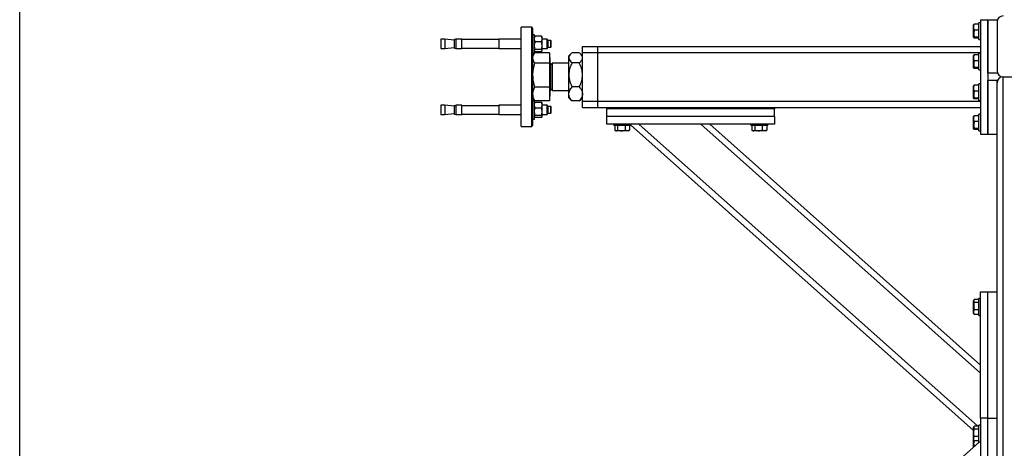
# Model space of a CAD drawing. Header units: millimetres. Extents: x 5 to 589, y 5 to 415.
# Tile 5 of 68: x 151 to 216, y 128 to 156. Entities that reach past the tile are written whole.
import ezdxf

# ---------------------------------------------------------------- set-up
doc = ezdxf.new("R2010")
doc.units = ezdxf.units.MM
doc.layers.add('TRAIT-FORT', color=4, linetype='Continuous', lineweight=25)

msp = doc.modelspace()

# ---------------------------------------------------------------- linework, layer by layer
at = {"layer": 'TRAIT-FORT', "color": 4, "linetype": 'Continuous', "lineweight": 25}
for p, q in [((151.186, 49.927), (151.186, 200.426)), ((213.778, 155.855), (213.764, 155.83)), ((213.764, 155.023), (213.764, 155.83)), ((214.114, 155.879), (213.814, 155.879)), ((214.214, 155.977), (214.114, 155.977)), ((214.114, 155.935), (214.114, 155.977)), ((214.114, 154.877), (214.114, 155.935)), ((214.214, 156.177), (214.714, 156.177)), ((214.214, 156.177), (214.214, 148.677)), ((214.714, 152.677), (214.714, 156.177)), ((214.714, 156.177), (215.314, 156.177)), ((214.714, 156.177), (214.714, 148.677)), ((215.314, 156.027), (215.314, 152.827)), ((184.789, 155.677), (184.089, 155.677)), ((184.089, 149.177), (184.089, 155.677)), ((184.839, 155.627), (184.789, 155.677)), ((184.789, 152.427), (184.789, 155.677)), ((184.839, 155.627), (184.839, 152.427)), ((184.964, 155.192), (184.839, 155.192)), ((184.964, 154.011), (184.964, 155.192)), ((184.974, 155.057), (184.964, 155.042)), ((185.414, 155.093), (185.014, 155.093)), ((185.464, 155.042), (185.453, 155.057)), ((185.464, 154.908), (185.464, 155.042)), ((214.114, 155.487), (213.814, 155.487)), ((179.071, 154.892), (178.814, 154.892)), ((178.814, 154.892), (178.814, 154.292)), ((179.689, 154.838), (179.071, 154.892)), ((179.071, 154.892), (179.071, 154.292)), ((179.799, 154.867), (179.689, 154.867)), ((179.689, 154.867), (179.689, 154.317)), ((180.204, 154.892), (179.799, 154.892)), ((179.799, 154.892), (179.799, 154.292)), ((180.204, 154.292), (180.204, 154.892)), ((182.614, 154.867), (180.204, 154.867)), ((184.089, 154.892), (182.614, 154.892)), ((182.614, 154.892), (182.614, 154.292)), ((185.414, 154.723), (185.014, 154.723)), ((185.464, 154.472), (185.464, 154.908)), ((185.789, 154.892), (185.464, 154.892)), ((185.464, 154.156), (185.464, 154.472)), ((185.864, 154.817), (185.789, 154.892)), ((185.789, 154.292), (185.789, 154.892)), ((186.039, 154.817), (185.864, 154.817)), ((185.864, 154.367), (185.864, 154.817)), ((186.064, 154.792), (186.039, 154.817)), ((186.039, 154.367), (186.039, 154.817)), ((186.064, 154.392), (186.064, 154.792)), ((188.114, 154.027), (188.114, 154.427)), ((188.114, 154.427), (189.114, 154.427)), ((189.114, 154.027), (189.114, 154.427)), ((189.114, 154.427), (214.214, 154.427)), ((213.764, 155.023), (213.778, 154.998)), ((214.114, 155.035), (213.814, 155.035)), ((214.114, 154.974), (213.814, 154.974)), ((214.114, 154.877), (214.214, 154.877)), ((178.814, 154.292), (179.071, 154.292)), ((179.071, 154.292), (179.689, 154.346)), ((179.689, 154.317), (179.799, 154.317)), ((179.799, 154.292), (180.204, 154.292)), ((180.204, 154.317), (182.614, 154.317)), ((182.614, 154.292), (184.089, 154.292)), ((184.839, 153.992), (184.964, 153.992)), ((184.925, 153.951), (184.839, 153.802)), ((184.964, 154.142), (184.974, 154.126)), ((184.964, 153.992), (184.964, 154.011)), ((185.954, 154.009), (184.964, 154.009)), ((185.414, 154.222), (185.014, 154.222)), ((185.014, 154.091), (185.414, 154.091)), ((185.453, 154.126), (185.464, 154.142)), ((185.464, 154.292), (185.789, 154.292)), ((185.464, 154.142), (185.464, 154.156)), ((185.789, 154.292), (185.864, 154.367)), ((185.864, 154.367), (186.039, 154.367)), ((185.954, 154.009), (185.954, 153.329)), ((186.039, 154.367), (186.064, 154.392)), ((187.352, 153.94), (187.214, 153.802)), ((187.214, 153.676), (187.214, 153.802)), ((187.901, 154.007), (187.426, 154.007)), ((188.114, 153.802), (187.975, 153.94)), ((188.114, 154.027), (189.114, 154.027)), ((188.114, 150.827), (188.114, 154.027)), ((189.114, 154.027), (214.214, 154.027)), ((189.114, 150.827), (189.114, 154.027)), ((213.778, 153.855), (213.764, 153.83)), ((213.764, 153.023), (213.764, 153.83)), ((214.114, 153.879), (213.814, 153.879)), ((214.214, 153.977), (214.114, 153.977)), ((214.114, 153.935), (214.114, 153.977)), ((214.114, 152.877), (214.114, 153.935)), ((185.954, 153.329), (184.961, 153.329)), ((185.964, 153.704), (185.954, 153.704)), ((185.954, 153.329), (185.954, 151.746)), ((185.964, 153.704), (185.964, 151.149)), ((186.122, 153.218), (186.014, 153.327)), ((186.014, 153.327), (186.014, 152.938)), ((187.214, 153.327), (186.122, 153.327)), ((186.122, 153.327), (186.122, 151.527)), ((187.214, 152.554), (187.214, 153.676)), ((187.901, 153.345), (187.426, 153.345)), ((214.114, 153.487), (213.814, 153.487)), ((186.014, 152.938), (186.014, 151.527)), ((187.214, 151.305), (187.214, 152.554)), ((213.764, 153.023), (213.778, 152.998)), ((214.114, 153.035), (213.814, 153.035)), ((214.114, 152.974), (213.814, 152.974)), ((214.114, 152.877), (214.214, 152.877)), ((215.314, 152.677), (214.714, 152.677)), ((184.789, 149.177), (184.789, 152.427)), ((184.839, 152.427), (184.839, 149.227)), ((213.778, 151.855), (213.764, 151.83)), ((213.764, 151.023), (213.764, 151.83)), ((214.114, 151.879), (213.814, 151.879)), ((214.214, 151.977), (214.114, 151.977)), ((214.114, 151.935), (214.114, 151.977)), ((214.114, 150.877), (214.114, 151.935)), ((214.714, 148.677), (214.714, 152.177)), ((215.314, 152.177), (214.714, 152.177)), ((215.314, 148.677), (215.314, 152.177)), ((215.714, 152.427), (218.914, 152.427)), ((215.714, 104.927), (215.714, 152.427)), ((185.954, 151.746), (184.961, 151.746)), ((185.954, 151.746), (185.954, 150.844)), ((186.014, 151.527), (186.122, 151.635)), ((186.122, 151.527), (187.214, 151.527)), ((187.214, 151.052), (187.214, 151.305)), ((187.901, 151.764), (187.426, 151.764)), ((214.114, 151.487), (213.814, 151.487)), ((179.071, 150.561), (178.814, 150.561)), ((178.814, 150.561), (178.814, 149.971)), ((179.689, 150.507), (179.071, 150.561)), ((179.071, 150.561), (179.071, 149.971)), ((179.799, 150.536), (179.689, 150.536)), ((179.689, 150.536), (179.689, 149.995)), ((180.204, 150.561), (179.799, 150.561)), ((179.799, 150.561), (179.799, 149.971)), ((180.204, 149.971), (180.204, 150.561)), ((182.614, 150.536), (180.204, 150.536)), ((184.089, 150.561), (182.614, 150.561)), ((182.614, 150.561), (182.614, 149.971)), ((184.839, 151.052), (184.925, 150.902)), ((184.952, 150.861), (184.839, 150.861)), ((184.961, 150.844), (184.929, 150.905)), ((185.954, 150.844), (184.961, 150.844)), ((184.964, 149.661), (184.964, 150.844)), ((184.974, 150.727), (184.964, 150.711)), ((185.014, 150.763), (185.414, 150.763)), ((185.464, 150.711), (185.453, 150.727)), ((185.464, 150.578), (185.464, 150.711)), ((185.464, 150.142), (185.464, 150.578)), ((185.789, 150.561), (185.464, 150.561)), ((185.864, 150.486), (185.789, 150.561)), ((185.789, 149.971), (185.789, 150.561)), ((185.954, 151.149), (185.964, 151.149)), ((187.214, 151.052), (187.352, 150.913)), ((187.351, 150.914), (187.426, 150.846)), ((187.901, 150.846), (187.426, 150.846)), ((187.901, 150.846), (187.976, 150.914)), ((187.975, 150.913), (188.114, 151.052)), ((188.114, 150.827), (189.114, 150.827)), ((188.114, 150.427), (188.114, 150.827)), ((189.114, 150.427), (189.114, 150.827)), ((189.114, 150.827), (214.214, 150.827)), ((213.764, 151.023), (213.778, 150.998)), ((214.114, 151.035), (213.814, 151.035)), ((214.114, 150.974), (213.814, 150.974)), ((214.114, 150.877), (214.214, 150.877)), ((178.814, 149.971), (178.814, 149.961)), ((178.814, 149.961), (179.071, 149.961)), ((179.071, 149.961), (179.689, 150.016)), ((179.071, 149.971), (179.071, 149.961)), ((179.689, 149.995), (179.689, 149.986)), ((179.689, 149.986), (179.799, 149.986)), ((179.799, 149.971), (179.799, 149.961)), ((179.799, 149.961), (180.204, 149.961)), ((180.204, 149.986), (182.614, 149.986)), ((180.204, 149.961), (180.204, 149.971)), ((182.614, 149.971), (182.614, 149.961)), ((182.614, 149.961), (184.089, 149.961)), ((185.014, 150.393), (185.414, 150.393)), ((185.414, 149.892), (185.014, 149.892)), ((185.464, 149.826), (185.464, 150.142)), ((185.464, 149.961), (185.789, 149.961)), ((185.789, 149.961), (185.864, 150.036)), ((185.789, 149.961), (185.789, 149.971)), ((186.039, 150.486), (185.864, 150.486)), ((185.864, 150.036), (185.864, 150.486)), ((185.864, 150.036), (186.039, 150.036)), ((186.064, 150.461), (186.039, 150.486)), ((186.039, 150.036), (186.039, 150.486)), ((186.039, 150.036), (186.064, 150.061)), ((186.064, 150.061), (186.064, 150.461)), ((188.114, 150.427), (189.114, 150.427)), ((189.114, 150.427), (214.214, 150.427)), ((189.714, 150.327), (189.714, 150.427)), ((200.714, 150.327), (189.714, 150.327)), ((189.714, 149.827), (189.714, 150.327)), ((200.714, 150.427), (200.714, 150.327)), ((200.714, 149.827), (200.714, 150.327)), ((214.114, 149.879), (213.814, 149.879)), ((214.214, 149.977), (214.114, 149.977)), ((214.114, 149.935), (214.114, 149.977)), ((214.114, 148.877), (214.114, 149.935)), ((184.789, 149.177), (184.839, 149.227)), ((184.839, 149.661), (184.964, 149.661)), ((184.964, 149.811), (184.974, 149.796)), ((185.414, 149.76), (185.014, 149.76)), ((185.453, 149.796), (185.464, 149.811)), ((185.464, 149.811), (185.464, 149.826)), ((200.714, 149.827), (189.714, 149.827)), ((189.714, 149.327), (189.714, 149.827)), ((200.714, 149.327), (189.714, 149.327)), ((190.164, 149.327), (190.164, 149.227)), ((190.924, 149.227), (190.164, 149.227)), ((190.227, 149.227), (190.227, 148.927)), ((190.418, 149.227), (190.418, 148.927)), ((190.905, 149.227), (190.905, 148.927)), ((191.264, 149.227), (190.924, 149.227)), ((191.201, 149.227), (191.201, 148.927)), ((191.264, 149.227), (191.264, 149.327)), ((191.264, 149.282), (213.764, 129.228)), ((191.815, 149.327), (214.044, 129.514)), ((195.873, 149.327), (214.214, 132.979)), ((196.474, 149.327), (214.214, 133.515)), ((199.164, 149.327), (199.164, 149.227)), ((199.924, 149.227), (199.164, 149.227)), ((199.227, 149.227), (199.227, 148.927)), ((199.418, 149.227), (199.418, 148.927)), ((199.905, 149.227), (199.905, 148.927)), ((200.264, 149.227), (199.924, 149.227)), ((200.201, 149.227), (200.201, 148.927)), ((200.264, 149.227), (200.264, 149.327)), ((200.714, 149.827), (200.714, 149.327)), ((213.778, 149.855), (213.764, 149.83)), ((213.764, 149.023), (213.764, 149.83)), ((214.114, 149.487), (213.814, 149.487)), ((184.089, 149.177), (184.789, 149.177)), ((190.251, 148.91), (190.31, 148.877)), ((190.664, 148.877), (190.31, 148.877)), ((191.117, 148.877), (190.664, 148.877)), ((191.117, 148.877), (191.176, 148.91)), ((191.201, 148.927), (191.175, 148.912)), ((199.251, 148.91), (199.31, 148.877)), ((199.664, 148.877), (199.31, 148.877)), ((200.117, 148.877), (199.664, 148.877)), ((200.117, 148.877), (200.176, 148.91)), ((200.201, 148.927), (200.175, 148.912)), ((213.764, 149.023), (213.778, 148.998)), ((214.114, 149.035), (213.814, 149.035)), ((214.114, 148.974), (213.814, 148.974)), ((214.114, 148.877), (214.214, 148.877)), ((214.214, 148.677), (214.714, 148.677)), ((214.714, 148.677), (215.314, 148.677)), ((215.314, 130.027), (215.314, 148.677)), ((214.214, 130.027), (214.214, 138.327)), ((214.214, 138.327), (214.714, 138.327)), ((214.714, 130.027), (214.714, 138.327)), ((214.714, 138.327), (215.314, 138.327)), ((213.797, 137.789), (213.764, 137.73)), ((213.764, 137.376), (213.764, 137.73)), ((214.114, 137.814), (213.814, 137.814)), ((214.114, 137.623), (213.814, 137.623)), ((214.214, 137.877), (214.114, 137.877)), ((214.114, 137.116), (214.114, 137.877)), ((213.764, 136.923), (213.764, 137.376)), ((214.114, 137.136), (213.814, 137.136)), ((214.114, 136.777), (214.114, 137.116)), ((213.764, 136.923), (213.797, 136.864)), ((213.814, 136.84), (213.799, 136.865)), ((214.114, 136.84), (213.814, 136.84)), ((214.114, 136.777), (214.214, 136.777)), ((214.714, 130.027), (214.214, 130.027)), ((214.214, 130.027), (214.214, 119.027)), ((214.714, 119.027), (214.714, 130.027)), ((214.714, 130.027), (215.314, 130.027)), ((215.314, 119.027), (215.314, 130.027)), ((213.797, 129.489), (213.764, 129.43)), ((213.764, 128.623), (213.764, 129.43)), ((214.114, 129.514), (213.814, 129.514)), ((214.114, 129.323), (213.814, 129.323)), ((214.214, 129.577), (214.114, 129.577)), ((214.114, 128.477), (214.114, 129.577)), ((213.764, 128.623), (213.797, 128.564)), ((213.764, 128.376), (213.764, 128.623)), ((213.814, 128.54), (213.799, 128.565)), ((214.114, 128.836), (213.814, 128.836)), ((191.264, 108.071), (214.157, 128.477)), ((213.764, 128.125), (213.764, 128.376)), ((214.114, 128.54), (213.814, 128.54)), ((214.114, 128.477), (214.214, 128.477)), ((214.114, 128.437), (214.114, 128.477))]:
    msp.add_line(p, q, dxfattribs=at)
for centre, radius, start, end in [((215.714, 156.027), 0.4, 90, 180), ((186.014, 153.377), 0.05, 180, 270), ((215.714, 152.827), 0.4, 180, 270), ((215.714, 152.027), 0.4, 90, 180), ((186.014, 151.477), 0.05, 90, 180)]:
    msp.add_arc(centre, radius, start, end, dxfattribs=at)
for points, knots in [([(213.814, 155.487), (213.803, 155.521), (213.781, 155.59), (213.773, 155.692), (213.784, 155.789), (213.804, 155.848), (213.814, 155.879)], [0, 0, 0, 0, 0.264605, 0.534948, 0.765343, 1, 1, 1, 1]), ([(213.779, 155.855), (213.779, 155.855), (213.779, 155.861), (213.794, 155.869), (213.809, 155.877), (213.814, 155.879)], [0, 0, 0, 0, 0.082237, 0.737977, 1, 1, 1, 1]), ([(184.964, 154.908), (184.965, 154.934), (184.969, 154.987), (184.992, 155.048), (185.009, 155.083), (185.014, 155.093)], [0, 0, 0, 0, 0.413688, 0.838028, 1, 1, 1, 1]), ([(185.014, 155.093), (184.998, 155.082), (184.981, 155.07), (184.976, 155.058), (184.976, 155.056)], [0, 0, 0, 0, 0.881638, 1, 1, 1, 1]), ([(185.464, 154.908), (185.462, 154.934), (185.458, 154.987), (185.435, 155.048), (185.418, 155.083), (185.414, 155.093)], [0, 0, 0, 0, 0.413688, 0.838028, 1, 1, 1, 1]), ([(185.414, 155.093), (185.429, 155.082), (185.446, 155.07), (185.451, 155.058), (185.451, 155.056)], [0, 0, 0, 0, 0.8816382, 1, 1, 1, 1]), ([(213.814, 155.487), (213.803, 155.448), (213.781, 155.369), (213.773, 155.251), (213.784, 155.139), (213.804, 155.07), (213.814, 155.035)], [0, 0, 0, 0, 0.2646049, 0.5349477, 0.7653431, 1, 1, 1, 1]), ([(185.014, 154.723), (185, 154.753), (184.972, 154.813), (184.966, 154.876), (184.964, 154.908)], [0, 0, 0, 0, 0.4932444, 1, 1, 1, 1]), ([(184.964, 154.472), (184.965, 154.508), (184.969, 154.579), (184.992, 154.663), (185.009, 154.71), (185.014, 154.723)], [0, 0, 0, 0, 0.413688, 0.838028, 1, 1, 1, 1]), ([(185.014, 154.222), (185.006, 154.242), (184.992, 154.282), (184.977, 154.344), (184.966, 154.407), (184.964, 154.451), (184.964, 154.472)], [0, 0, 0, 0, 0.245957, 0.49308, 0.745278, 1, 1, 1, 1]), ([(185.414, 154.723), (185.427, 154.753), (185.455, 154.813), (185.461, 154.876), (185.464, 154.908)], [0, 0, 0, 0, 0.493244, 1, 1, 1, 1]), ([(185.464, 154.472), (185.462, 154.508), (185.458, 154.579), (185.435, 154.663), (185.418, 154.71), (185.414, 154.723)], [0, 0, 0, 0, 0.413688, 0.838028, 1, 1, 1, 1]), ([(185.414, 154.222), (185.421, 154.242), (185.435, 154.282), (185.45, 154.344), (185.461, 154.407), (185.463, 154.451), (185.464, 154.472)], [0, 0, 0, 0, 0.2459566, 0.4930804, 0.7452785, 1, 1, 1, 1]), ([(213.814, 154.974), (213.806, 154.978), (213.789, 154.986), (213.775, 154.999), (213.776, 155.013), (213.793, 155.026), (213.809, 155.033), (213.814, 155.035)], [0, 0, 0, 0, 0.192004, 0.385862, 0.637826, 0.896599, 1, 1, 1, 1]), ([(184.952, 153.992), (184.922, 153.942), (184.876, 153.865), (184.844, 153.756), (184.84, 153.698), (184.839, 153.669)], [0, 0, 0, 0, 0.467618, 0.732958, 1, 1, 1, 1]), ([(184.964, 154.156), (184.965, 154.165), (184.969, 154.184), (184.992, 154.206), (185.009, 154.218), (185.014, 154.222)], [0, 0, 0, 0, 0.413688, 0.8380277, 1, 1, 1, 1]), ([(185.014, 154.091), (184.998, 154.101), (184.981, 154.113), (184.976, 154.125), (184.976, 154.127)], [0, 0, 0, 0, 0.881638, 1, 1, 1, 1]), ([(185.464, 154.156), (185.462, 154.165), (185.458, 154.184), (185.435, 154.206), (185.418, 154.218), (185.414, 154.222)], [0, 0, 0, 0, 0.413688, 0.838028, 1, 1, 1, 1]), ([(185.414, 154.091), (185.427, 154.101), (185.455, 154.122), (185.461, 154.145), (185.464, 154.156)], [0, 0, 0, 0, 0.493244, 1, 1, 1, 1]), ([(187.426, 154.007), (187.404, 153.988), (187.359, 153.949), (187.291, 153.876), (187.228, 153.785), (187.218, 153.713), (187.214, 153.676)], [0, 0, 0, 0, 0.185495, 0.371707, 0.681662, 1, 1, 1, 1]), ([(188.114, 153.676), (188.109, 153.712), (188.099, 153.784), (188.037, 153.875), (187.968, 153.949), (187.923, 153.988), (187.901, 154.007)], [0, 0, 0, 0, 0.309389, 0.628296, 0.813739, 1, 1, 1, 1]), ([(213.814, 153.487), (213.803, 153.521), (213.781, 153.59), (213.773, 153.692), (213.784, 153.789), (213.804, 153.848), (213.814, 153.879)], [0, 0, 0, 0, 0.264605, 0.534948, 0.765343, 1, 1, 1, 1]), ([(213.779, 153.855), (213.779, 153.855), (213.779, 153.861), (213.794, 153.869), (213.809, 153.877), (213.814, 153.879)], [0, 0, 0, 0, 0.082237, 0.737977, 1, 1, 1, 1]), ([(184.839, 153.669), (184.845, 153.612), (184.857, 153.497), (184.926, 153.385), (184.961, 153.329)], [0, 0, 0, 0, 0.494511, 1, 1, 1, 1]), ([(184.961, 153.329), (184.944, 153.265), (184.909, 153.137), (184.87, 152.941), (184.844, 152.741), (184.84, 152.605), (184.839, 152.538)], [0, 0, 0, 0, 0.247269, 0.495363, 0.746874, 1, 1, 1, 1]), ([(187.214, 153.676), (187.214, 153.669), (187.215, 153.622), (187.247, 153.532), (187.33, 153.428), (187.4, 153.367), (187.426, 153.345)], [0, 0, 0, 0, 0.056824, 0.413183, 0.782596, 1, 1, 1, 1]), ([(187.426, 153.345), (187.401, 153.291), (187.349, 153.184), (187.286, 153.015), (187.239, 152.838), (187.216, 152.682), (187.214, 152.587), (187.214, 152.554)], [0, 0, 0, 0, 0.215518, 0.432228, 0.654461, 0.879693, 1, 1, 1, 1]), ([(187.901, 153.345), (187.914, 153.356), (187.94, 153.378), (187.991, 153.426), (188.035, 153.477), (188.071, 153.53), (188.099, 153.585), (188.112, 153.634), (188.113, 153.669), (188.114, 153.676)], [0, 0, 0, 0, 0.108582, 0.217288, 0.45505, 0.574728, 0.693064, 0.943215, 1, 1, 1, 1]), ([(188.114, 152.554), (188.11, 152.623), (188.104, 152.762), (188.057, 152.964), (187.989, 153.159), (187.93, 153.283), (187.901, 153.345)], [0, 0, 0, 0, 0.249578, 0.504364, 0.751047, 1, 1, 1, 1]), ([(213.814, 153.487), (213.803, 153.448), (213.781, 153.369), (213.773, 153.251), (213.784, 153.139), (213.804, 153.07), (213.814, 153.035)], [0, 0, 0, 0, 0.2646049, 0.5349477, 0.7653431, 1, 1, 1, 1]), ([(184.839, 152.538), (184.845, 152.405), (184.857, 152.137), (184.926, 151.877), (184.961, 151.746)], [0, 0, 0, 0, 0.494511, 1, 1, 1, 1]), ([(187.214, 152.554), (187.217, 152.485), (187.223, 152.347), (187.27, 152.144), (187.338, 151.949), (187.397, 151.826), (187.426, 151.764)], [0, 0, 0, 0, 0.249578, 0.504364, 0.751047, 1, 1, 1, 1]), ([(187.901, 151.764), (187.927, 151.817), (187.978, 151.925), (188.041, 152.094), (188.088, 152.271), (188.111, 152.426), (188.113, 152.521), (188.114, 152.554)], [0, 0, 0, 0, 0.215518, 0.432228, 0.654461, 0.879693, 1, 1, 1, 1]), ([(213.814, 152.974), (213.806, 152.978), (213.789, 152.986), (213.775, 152.999), (213.776, 153.013), (213.793, 153.026), (213.809, 153.033), (213.814, 153.035)], [0, 0, 0, 0, 0.192004, 0.385862, 0.637826, 0.896599, 1, 1, 1, 1]), ([(213.814, 151.487), (213.803, 151.521), (213.781, 151.59), (213.773, 151.692), (213.784, 151.789), (213.804, 151.848), (213.814, 151.879)], [0, 0, 0, 0, 0.264605, 0.534948, 0.765343, 1, 1, 1, 1]), ([(213.779, 151.855), (213.779, 151.855), (213.779, 151.861), (213.794, 151.869), (213.809, 151.877), (213.814, 151.879)], [0, 0, 0, 0, 0.082237, 0.737977, 1, 1, 1, 1]), ([(184.961, 151.746), (184.928, 151.673), (184.878, 151.563), (184.844, 151.411), (184.84, 151.334), (184.839, 151.295)], [0, 0, 0, 0, 0.495251, 0.746818, 1, 1, 1, 1]), ([(184.839, 151.295), (184.845, 151.22), (184.857, 151.067), (184.926, 150.919), (184.961, 150.844)], [0, 0, 0, 0, 0.494511, 1, 1, 1, 1]), ([(187.214, 151.305), (187.217, 151.345), (187.223, 151.425), (187.27, 151.543), (187.338, 151.656), (187.397, 151.728), (187.426, 151.764)], [0, 0, 0, 0, 0.249578, 0.504364, 0.751047, 1, 1, 1, 1]), ([(187.426, 150.846), (187.376, 150.909), (187.3, 151.004), (187.239, 151.14), (187.216, 151.23), (187.214, 151.285), (187.214, 151.305)], [0, 0, 0, 0, 0.432046, 0.65435, 0.879654, 1, 1, 1, 1]), ([(187.901, 151.764), (187.951, 151.701), (188.027, 151.606), (188.088, 151.469), (188.111, 151.379), (188.113, 151.324), (188.114, 151.305)], [0, 0, 0, 0, 0.432046, 0.65435, 0.879654, 1, 1, 1, 1]), ([(188.114, 151.305), (188.11, 151.265), (188.104, 151.184), (188.057, 151.067), (187.989, 150.953), (187.93, 150.882), (187.901, 150.846)], [0, 0, 0, 0, 0.249578, 0.504364, 0.751047, 1, 1, 1, 1]), ([(213.814, 151.487), (213.803, 151.448), (213.781, 151.369), (213.773, 151.251), (213.784, 151.139), (213.804, 151.07), (213.814, 151.035)], [0, 0, 0, 0, 0.2646049, 0.5349477, 0.7653431, 1, 1, 1, 1]), ([(184.964, 150.578), (184.965, 150.604), (184.969, 150.657), (184.992, 150.718), (185.009, 150.753), (185.014, 150.763)], [0, 0, 0, 0, 0.413688, 0.838028, 1, 1, 1, 1]), ([(185.014, 150.393), (185, 150.422), (184.972, 150.483), (184.966, 150.546), (184.964, 150.578)], [0, 0, 0, 0, 0.493244, 1, 1, 1, 1]), ([(185.014, 150.763), (184.998, 150.752), (184.981, 150.74), (184.976, 150.728), (184.976, 150.726)], [0, 0, 0, 0, 0.881638, 1, 1, 1, 1]), ([(185.464, 150.578), (185.462, 150.604), (185.458, 150.657), (185.435, 150.718), (185.418, 150.753), (185.414, 150.763)], [0, 0, 0, 0, 0.413688, 0.8380277, 1, 1, 1, 1]), ([(185.414, 150.763), (185.429, 150.752), (185.446, 150.74), (185.451, 150.728), (185.451, 150.726)], [0, 0, 0, 0, 0.881638, 1, 1, 1, 1]), ([(185.414, 150.393), (185.427, 150.422), (185.455, 150.483), (185.461, 150.546), (185.464, 150.578)], [0, 0, 0, 0, 0.493244, 1, 1, 1, 1]), ([(213.814, 150.974), (213.806, 150.978), (213.789, 150.986), (213.775, 150.999), (213.776, 151.013), (213.793, 151.026), (213.809, 151.033), (213.814, 151.035)], [0, 0, 0, 0, 0.192004, 0.385862, 0.637826, 0.896599, 1, 1, 1, 1]), ([(184.964, 150.142), (184.965, 150.178), (184.969, 150.249), (184.992, 150.332), (185.009, 150.38), (185.014, 150.393)], [0, 0, 0, 0, 0.413688, 0.838028, 1, 1, 1, 1]), ([(185.014, 149.892), (185, 149.932), (184.972, 150.013), (184.966, 150.099), (184.964, 150.142)], [0, 0, 0, 0, 0.493244, 1, 1, 1, 1]), ([(184.964, 149.826), (184.965, 149.835), (184.969, 149.854), (184.992, 149.876), (185.009, 149.888), (185.014, 149.892)], [0, 0, 0, 0, 0.413688, 0.838028, 1, 1, 1, 1]), ([(185.464, 150.142), (185.462, 150.178), (185.458, 150.249), (185.435, 150.332), (185.418, 150.38), (185.414, 150.393)], [0, 0, 0, 0, 0.413688, 0.838028, 1, 1, 1, 1]), ([(185.414, 149.892), (185.427, 149.932), (185.455, 150.013), (185.461, 150.099), (185.464, 150.142)], [0, 0, 0, 0, 0.493244, 1, 1, 1, 1]), ([(185.464, 149.826), (185.462, 149.835), (185.458, 149.854), (185.435, 149.876), (185.418, 149.888), (185.414, 149.892)], [0, 0, 0, 0, 0.413688, 0.838028, 1, 1, 1, 1]), ([(213.814, 149.487), (213.803, 149.521), (213.781, 149.59), (213.773, 149.692), (213.784, 149.789), (213.804, 149.848), (213.814, 149.879)], [0, 0, 0, 0, 0.264605, 0.534948, 0.765343, 1, 1, 1, 1]), ([(213.779, 149.855), (213.779, 149.855), (213.779, 149.861), (213.794, 149.869), (213.809, 149.877), (213.814, 149.879)], [0, 0, 0, 0, 0.082237, 0.737977, 1, 1, 1, 1]), ([(185.014, 149.76), (184.998, 149.771), (184.981, 149.783), (184.976, 149.795), (184.976, 149.797)], [0, 0, 0, 0, 0.8816382, 1, 1, 1, 1]), ([(185.414, 149.76), (185.427, 149.771), (185.455, 149.792), (185.461, 149.815), (185.464, 149.826)], [0, 0, 0, 0, 0.4932444, 1, 1, 1, 1]), ([(213.814, 149.487), (213.803, 149.448), (213.781, 149.369), (213.773, 149.251), (213.784, 149.139), (213.804, 149.07), (213.814, 149.035)], [0, 0, 0, 0, 0.2646049, 0.5349477, 0.7653431, 1, 1, 1, 1]), ([(190.227, 148.927), (190.243, 148.916), (190.277, 148.894), (190.326, 148.886), (190.374, 148.897), (190.403, 148.917), (190.418, 148.927)], [0, 0, 0, 0, 0.264605, 0.534948, 0.765343, 1, 1, 1, 1]), ([(190.418, 148.927), (190.48, 148.912), (190.582, 148.886), (190.731, 148.889), (190.831, 148.906), (190.888, 148.922), (190.905, 148.927)], [0, 0, 0, 0, 0.385549, 0.637642, 0.896546, 1, 1, 1, 1]), ([(191.201, 148.927), (191.175, 148.916), (191.123, 148.894), (191.046, 148.886), (190.972, 148.897), (190.927, 148.917), (190.905, 148.927)], [0, 0, 0, 0, 0.264605, 0.534948, 0.765343, 1, 1, 1, 1]), ([(199.227, 148.927), (199.243, 148.916), (199.277, 148.894), (199.326, 148.886), (199.374, 148.897), (199.403, 148.917), (199.418, 148.927)], [0, 0, 0, 0, 0.264605, 0.534948, 0.765343, 1, 1, 1, 1]), ([(199.418, 148.927), (199.48, 148.912), (199.582, 148.886), (199.731, 148.889), (199.831, 148.906), (199.888, 148.922), (199.905, 148.927)], [0, 0, 0, 0, 0.385549, 0.637642, 0.896546, 1, 1, 1, 1]), ([(200.201, 148.927), (200.175, 148.916), (200.123, 148.894), (200.046, 148.886), (199.972, 148.897), (199.927, 148.917), (199.905, 148.927)], [0, 0, 0, 0, 0.2646049, 0.5349477, 0.7653431, 1, 1, 1, 1]), ([(213.814, 148.974), (213.806, 148.978), (213.789, 148.986), (213.775, 148.999), (213.776, 149.013), (213.793, 149.026), (213.809, 149.033), (213.814, 149.035)], [0, 0, 0, 0, 0.192004, 0.385862, 0.637826, 0.896599, 1, 1, 1, 1]), ([(213.814, 137.623), (213.799, 137.561), (213.773, 137.458), (213.776, 137.309), (213.793, 137.209), (213.809, 137.152), (213.814, 137.136)], [0, 0, 0, 0, 0.385549, 0.637642, 0.896546, 1, 1, 1, 1]), ([(213.814, 137.814), (213.803, 137.797), (213.781, 137.763), (213.773, 137.714), (213.784, 137.666), (213.804, 137.637), (213.814, 137.623)], [0, 0, 0, 0, 0.264605, 0.534948, 0.765343, 1, 1, 1, 1]), ([(213.814, 136.84), (213.803, 136.865), (213.781, 136.917), (213.773, 136.994), (213.784, 137.068), (213.804, 137.113), (213.814, 137.136)], [0, 0, 0, 0, 0.264605, 0.534948, 0.765343, 1, 1, 1, 1]), ([(213.814, 129.514), (213.803, 129.497), (213.781, 129.463), (213.773, 129.414), (213.784, 129.366), (213.804, 129.337), (213.814, 129.323)], [0, 0, 0, 0, 0.264605, 0.534948, 0.765343, 1, 1, 1, 1]), ([(213.814, 128.836), (213.806, 128.866), (213.789, 128.928), (213.775, 129.032), (213.776, 129.149), (213.793, 129.249), (213.809, 129.306), (213.814, 129.323)], [0, 0, 0, 0, 0.192004, 0.385862, 0.637826, 0.896599, 1, 1, 1, 1]), ([(213.802, 128.56), (213.792, 128.519), (213.773, 128.437), (213.776, 128.309), (213.791, 128.219), (213.804, 128.171), (213.806, 128.164)], [0, 0, 0, 0, 0.316306, 0.626426, 0.944926, 1, 1, 1, 1]), ([(213.814, 128.54), (213.803, 128.565), (213.781, 128.617), (213.773, 128.694), (213.784, 128.768), (213.804, 128.813), (213.814, 128.836)], [0, 0, 0, 0, 0.264605, 0.534948, 0.765343, 1, 1, 1, 1])]:
    msp.add_open_spline(points, degree=3, knots=knots, dxfattribs=at)

doc.saveas('drawing.dxf')
